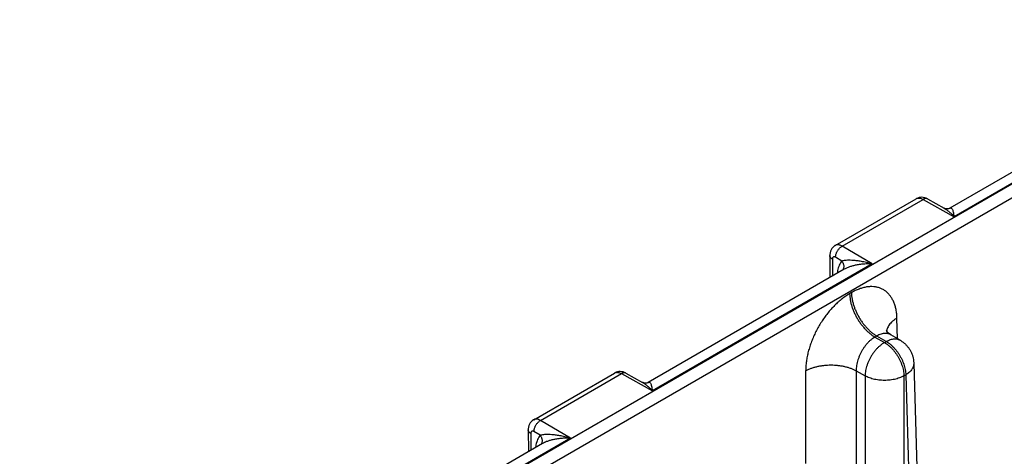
# Model space of a CAD drawing. Header units: inches. Extents: x 0 to 34, y 0 to 22.
# Tile 11 of 83: x 3.7 to 5.9, y 15.9 to 16.8. Entities that reach past the tile are written whole.
import ezdxf

# ---------------------------------------------------------------- set-up
doc = ezdxf.new("R2010")
doc.units = ezdxf.units.IN
doc.header["$LTSCALE"] = 1.87
doc.header["$MEASUREMENT"] = 0
doc.layers.get('0').update_dxf_attribs({"linetype": 'CONTINUOUS'})

msp = doc.modelspace()

# ---------------------------------------------------------------- linework, layer by layer
at = {"color": 7, "linetype": 'CONTINUOUS'}
for p, q in [((8.9531, 18.2464), (3.7273, 15.2291)), ((8.9666, 18.2233), (3.7408, 15.2061)), ((6.2434, 16.6836), (5.7644, 16.407)), ((6.1826, 16.6721), (5.7552, 16.4254)), ((5.5056, 16.3444), (5.6818, 16.4461)), ((5.5205, 16.3429), (5.6969, 16.4447)), ((5.6969, 16.4447), (5.7644, 16.407)), ((5.7066, 16.4458), (5.7429, 16.4256)), ((5.5858, 16.3039), (5.5205, 16.3429)), ((5.4936, 16.3223), (5.4939, 16.2745)), ((5.5199, 16.3103), (5.5061, 16.3185)), ((5.5858, 16.3039), (5.1068, 16.0273)), ((5.4992, 16.3144), (5.4995, 16.2777)), ((5.525, 16.2924), (5.0976, 16.0457)), ((5.5408, 16.2415), (5.5368, 16.2392)), ((5.6414, 16.1411), (5.64, 16.1861)), ((5.5959, 16.147), (5.592, 16.1448)), ((5.592, 16.1448), (5.6127, 16.1328)), ((5.6167, 16.135), (5.5959, 16.147)), ((5.6467, 16.138), (5.6264, 16.1497)), ((5.6127, 16.1328), (5.6167, 16.135)), ((5.6767, 16.0879), (5.7126, 14.9004)), ((4.848, 15.9647), (5.0242, 16.0664)), ((4.8629, 15.9632), (5.0392, 16.065)), ((5.0392, 16.065), (5.1068, 16.0273)), ((5.049, 16.0661), (5.0853, 16.0459)), ((5.4409, 16.0712), (5.4409, 15.8693)), ((5.5512, 16.0712), (5.5512, 14.8638)), ((5.5512, 16.0712), (5.5703, 16.0601)), ((5.5703, 16.0601), (5.5703, 14.8528)), ((5.6552, 16.0601), (5.6591, 16.0624)), ((5.6552, 16.0601), (5.6552, 14.8528)), ((5.6591, 16.0624), (5.695, 14.8757)), ((4.9281, 15.9242), (4.8629, 15.9632)), ((4.836, 15.9426), (4.8363, 15.8948)), ((4.8416, 15.9347), (4.8418, 15.898)), ((4.8623, 15.9306), (4.8485, 15.9388)), ((4.8673, 15.9127), (4.44, 15.666)), ((4.9281, 15.9242), (4.4492, 15.6476))]:
    msp.add_line(p, q, dxfattribs=at)
for points in [[(5.7066, 16.4458), (5.7038, 16.4472), (5.7006, 16.4483), (5.6974, 16.449), (5.6942, 16.4493), (5.6911, 16.4491), (5.6881, 16.4486), (5.6852, 16.4477), (5.6824, 16.4465), (5.6818, 16.4461)], [(5.7552, 16.4254), (5.7549, 16.4252), (5.7539, 16.4248), (5.7523, 16.4243), (5.7504, 16.424), (5.7482, 16.424), (5.746, 16.4244), (5.744, 16.4251), (5.7429, 16.4256)], [(5.5056, 16.3444), (5.5048, 16.3439), (5.5023, 16.3421), (5.5, 16.3399), (5.498, 16.3374), (5.4964, 16.3346), (5.4951, 16.3315), (5.4941, 16.3282), (5.4937, 16.3247), (5.4936, 16.3223)], [(5.6264, 16.1497), (5.6238, 16.1514), (5.6213, 16.1535), (5.6193, 16.1555), (5.6178, 16.1573), (5.6169, 16.1588), (5.6164, 16.1597), (5.6163, 16.1599)], [(5.049, 16.0661), (5.0462, 16.0675), (5.043, 16.0686), (5.0398, 16.0693), (5.0366, 16.0696), (5.0335, 16.0695), (5.0305, 16.0689), (5.0276, 16.068), (5.0248, 16.0668), (5.0242, 16.0664)], [(5.0976, 16.0457), (5.0973, 16.0455), (5.0962, 16.0451), (5.0947, 16.0446), (5.0928, 16.0443), (5.0906, 16.0443), (5.0884, 16.0447), (5.0864, 16.0454), (5.0853, 16.0459)], [(4.848, 15.9647), (4.8472, 15.9642), (4.8447, 15.9624), (4.8424, 15.9602), (4.8404, 15.9577), (4.8387, 15.9549), (4.8374, 15.9518), (4.8365, 15.9485), (4.836, 15.945), (4.836, 15.9426)]]:
    msp.add_lwpolyline(points, dxfattribs=at)
for points, knots in [([(5.6818, 16.4461), (5.6824, 16.4465), (5.6838, 16.4471), (5.6862, 16.4476), (5.6887, 16.4475), (5.6914, 16.4471), (5.6942, 16.4461), (5.696, 16.4452), (5.6969, 16.4447)], [0, 0, 0, 0, 0.141194, 0.291231, 0.449901, 0.620023, 0.803203, 1, 1, 1, 1]), ([(5.7066, 16.4458), (5.7064, 16.4459), (5.7057, 16.4463), (5.7043, 16.4466), (5.7026, 16.4467), (5.7007, 16.4464), (5.6988, 16.4457), (5.6975, 16.4451), (5.6969, 16.4447)], [0, 0, 0, 0, 0.069416, 0.230225, 0.400076, 0.583513, 0.783188, 1, 1, 1, 1]), ([(5.7429, 16.4256), (5.7443, 16.4248), (5.7475, 16.4227), (5.7526, 16.4188), (5.7584, 16.4135), (5.7623, 16.4093), (5.7644, 16.407)], [0, 0, 0, 0, 0.17402, 0.400051, 0.671322, 1, 1, 1, 1]), ([(5.7552, 16.4254), (5.7556, 16.4256), (5.7565, 16.426), (5.7579, 16.4261), (5.7593, 16.4252), (5.7605, 16.4235), (5.7616, 16.4209), (5.7626, 16.4172), (5.7635, 16.4124), (5.7641, 16.4089), (5.7644, 16.407)], [0, 0, 0, 0, 0.060137, 0.116728, 0.178034, 0.261667, 0.380952, 0.543401, 0.750895, 1, 1, 1, 1]), ([(5.5205, 16.3429), (5.5196, 16.3434), (5.5179, 16.3443), (5.5151, 16.3453), (5.5125, 16.3458), (5.51, 16.3458), (5.5077, 16.3454), (5.5063, 16.3448), (5.5056, 16.3444)], [0, 0, 0, 0, 0.197501, 0.381028, 0.551165, 0.709613, 0.859302, 1, 1, 1, 1]), ([(5.5061, 16.3185), (5.5061, 16.3193), (5.5062, 16.321), (5.5067, 16.3235), (5.5074, 16.3261), (5.5084, 16.3287), (5.5096, 16.3312), (5.5111, 16.3336), (5.5127, 16.3359), (5.5145, 16.3381), (5.5164, 16.34), (5.5184, 16.3416), (5.5198, 16.3425), (5.5205, 16.3429)], [0, 0, 0, 0, 0.081904, 0.168816, 0.259919, 0.354182, 0.450431, 0.547405, 0.643815, 0.738393, 0.829949, 0.917435, 1, 1, 1, 1]), ([(5.4992, 16.3144), (5.4986, 16.3148), (5.4974, 16.3156), (5.4959, 16.317), (5.4947, 16.3184), (5.4939, 16.32), (5.4936, 16.3213), (5.4936, 16.3221), (5.4936, 16.3223)], [0, 0, 0, 0, 0.216812, 0.416825, 0.601053, 0.772201, 0.934771, 1, 1, 1, 1]), ([(5.5061, 16.3185), (5.5058, 16.3187), (5.5051, 16.3191), (5.504, 16.3194), (5.503, 16.3196), (5.502, 16.3194), (5.5012, 16.3191), (5.5005, 16.3185), (5.4999, 16.3177), (5.4995, 16.3168), (5.4992, 16.3156), (5.4992, 16.3148), (5.4992, 16.3144)], [0, 0, 0, 0, 0.11583, 0.222653, 0.320339, 0.410493, 0.496724, 0.583284, 0.674406, 0.773657, 0.882383, 1, 1, 1, 1]), ([(5.5199, 16.3103), (5.5187, 16.309), (5.5166, 16.3061), (5.514, 16.3012), (5.512, 16.2957), (5.5105, 16.2898), (5.5099, 16.2857), (5.5097, 16.2836)], [0, 0, 0, 0, 0.180597, 0.370998, 0.572633, 0.786231, 1, 1, 1, 1]), ([(5.5858, 16.3039), (5.5816, 16.3051), (5.5739, 16.3072), (5.5629, 16.3094), (5.5534, 16.3109), (5.5452, 16.3117), (5.5381, 16.312), (5.5322, 16.312), (5.5272, 16.3117), (5.5232, 16.3111), (5.5209, 16.3106), (5.5199, 16.3103)], [0, 0, 0, 0, 0.193274, 0.359425, 0.50242, 0.625169, 0.729915, 0.818436, 0.892176, 0.95234, 1, 1, 1, 1]), ([(5.5199, 16.3103), (5.5204, 16.3096), (5.5214, 16.308), (5.5226, 16.3056), (5.5234, 16.3031), (5.5239, 16.3005), (5.524, 16.298), (5.5237, 16.2956), (5.5231, 16.2933), (5.5223, 16.2916), (5.5217, 16.2907), (5.5215, 16.2904)], [0, 0, 0, 0, 0.130129, 0.257698, 0.382121, 0.503026, 0.6203, 0.734124, 0.844981, 0.953638, 1, 1, 1, 1]), ([(5.5858, 16.3039), (5.5822, 16.304), (5.5753, 16.3042), (5.5652, 16.3036), (5.5558, 16.3024), (5.5474, 16.3008), (5.5402, 16.2989), (5.5341, 16.2968), (5.5291, 16.2947), (5.5262, 16.2931), (5.5249, 16.2924)], [0, 0, 0, 0, 0.169762, 0.332933, 0.4845, 0.620918, 0.740658, 0.843683, 0.930975, 1, 1, 1, 1]), ([(5.64, 16.1861), (5.6399, 16.1893), (5.6395, 16.1954), (5.6381, 16.2044), (5.6361, 16.2129), (5.6333, 16.2207), (5.6298, 16.2278), (5.6257, 16.2342), (5.621, 16.2398), (5.6156, 16.2446), (5.6097, 16.2485), (5.6033, 16.2515), (5.5964, 16.2535), (5.5892, 16.2546), (5.5816, 16.2548), (5.5737, 16.2539), (5.5656, 16.2522), (5.5573, 16.2495), (5.5489, 16.2459), (5.5435, 16.243), (5.5408, 16.2415)], [0, 0, 0, 0, 0.065273, 0.128002, 0.188011, 0.245241, 0.2998, 0.35205, 0.402476, 0.451605, 0.500046, 0.548484, 0.597603, 0.648015, 0.700242, 0.754781, 0.811999, 0.872009, 0.934739, 1, 1, 1, 1]), ([(5.5368, 16.2392), (5.534, 16.2375), (5.5283, 16.234), (5.52, 16.2279), (5.5118, 16.221), (5.5038, 16.2135), (5.4961, 16.2052), (5.4886, 16.1964), (5.4816, 16.1871), (5.475, 16.1773), (5.4688, 16.1671), (5.4632, 16.1567), (5.4581, 16.1459), (5.4536, 16.1351), (5.4498, 16.1241), (5.4466, 16.1132), (5.4441, 16.1024), (5.4423, 16.0917), (5.4412, 16.0813), (5.4409, 16.0745), (5.4409, 16.0712)], [0, 0, 0, 0, 0.048996, 0.100205, 0.153371, 0.208186, 0.26433, 0.321608, 0.37982, 0.438676, 0.497869, 0.557121, 0.616157, 0.674666, 0.732354, 0.789008, 0.844415, 0.898253, 0.9502, 1, 1, 1, 1]), ([(5.5368, 16.2392), (5.5369, 16.2369), (5.5371, 16.2323), (5.5381, 16.2252), (5.5397, 16.218), (5.5418, 16.2106), (5.5445, 16.2033), (5.5476, 16.196), (5.5513, 16.1888), (5.5553, 16.1819), (5.5598, 16.1752), (5.5646, 16.1689), (5.5697, 16.163), (5.575, 16.1575), (5.5805, 16.1527), (5.5861, 16.1484), (5.59, 16.1459), (5.592, 16.1448)], [0, 0, 0, 0, 0.06004, 0.122835, 0.188083, 0.255414, 0.324408, 0.394603, 0.465512, 0.536632, 0.607456, 0.677482, 0.746227, 0.813236, 0.878096, 0.940447, 1, 1, 1, 1]), ([(5.5408, 16.2415), (5.5408, 16.2392), (5.5411, 16.2345), (5.5421, 16.2275), (5.5436, 16.2203), (5.5457, 16.2129), (5.5484, 16.2056), (5.5516, 16.1983), (5.5552, 16.1911), (5.5593, 16.1841), (5.5637, 16.1775), (5.5685, 16.1711), (5.5736, 16.1652), (5.5789, 16.1598), (5.5844, 16.1549), (5.5901, 16.1507), (5.594, 16.1482), (5.5959, 16.147)], [0, 0, 0, 0, 0.06004, 0.122835, 0.188083, 0.255414, 0.324408, 0.394603, 0.465512, 0.536632, 0.607456, 0.677482, 0.746227, 0.813236, 0.878096, 0.940447, 1, 1, 1, 1]), ([(5.64, 16.1861), (5.6382, 16.1851), (5.6349, 16.1829), (5.6303, 16.1792), (5.6264, 16.1754), (5.6231, 16.1713), (5.6205, 16.1671), (5.6187, 16.1631), (5.618, 16.1606), (5.6178, 16.1595)], [0, 0, 0, 0, 0.17281, 0.336759, 0.491831, 0.638378, 0.777177, 0.909461, 1, 1, 1, 1]), ([(5.592, 16.1448), (5.5904, 16.1438), (5.5872, 16.1418), (5.5826, 16.1382), (5.5781, 16.134), (5.5738, 16.1294), (5.5698, 16.1244), (5.5661, 16.119), (5.5627, 16.1133), (5.5596, 16.1074), (5.557, 16.1013), (5.5549, 16.0952), (5.5532, 16.089), (5.552, 16.0829), (5.5513, 16.077), (5.5512, 16.0731), (5.5512, 16.0712)], [0, 0, 0, 0, 0.063628, 0.130343, 0.199827, 0.271667, 0.345379, 0.42043, 0.496247, 0.572237, 0.647803, 0.722358, 0.795342, 0.866236, 0.934579, 1, 1, 1, 1]), ([(5.6264, 16.1497), (5.6263, 16.1498), (5.6251, 16.1505), (5.6225, 16.1516), (5.6185, 16.1526), (5.6142, 16.1528), (5.6097, 16.1524), (5.6052, 16.1513), (5.6005, 16.1495), (5.5974, 16.1479), (5.5959, 16.147)], [0, 0, 0, 0, 0.01009, 0.1349, 0.262059, 0.393997, 0.532664, 0.679442, 0.835128, 1, 1, 1, 1]), ([(5.6127, 16.1328), (5.6111, 16.1318), (5.6079, 16.1298), (5.6033, 16.1262), (5.5988, 16.1221), (5.5945, 16.1176), (5.5903, 16.1126), (5.5865, 16.1072), (5.583, 16.1016), (5.5798, 16.0958), (5.577, 16.0898), (5.5747, 16.0837), (5.5728, 16.0777), (5.5715, 16.0717), (5.5706, 16.0659), (5.5704, 16.062), (5.5703, 16.0601)], [0, 0, 0, 0, 0.063574, 0.13041, 0.200286, 0.272674, 0.346853, 0.422303, 0.49845, 0.574671, 0.650311, 0.724766, 0.797463, 0.867867, 0.935508, 1, 1, 1, 1]), ([(5.6127, 16.1328), (5.6144, 16.1318), (5.6176, 16.1298), (5.6222, 16.1262), (5.6267, 16.1221), (5.6311, 16.1175), (5.6352, 16.1125), (5.639, 16.1072), (5.6425, 16.1016), (5.6457, 16.0958), (5.6485, 16.0898), (5.6508, 16.0837), (5.6527, 16.0777), (5.654, 16.0717), (5.6549, 16.0659), (5.6551, 16.062), (5.6552, 16.0601)], [0, 0, 0, 0, 0.063916, 0.131024, 0.200956, 0.273257, 0.347406, 0.422831, 0.498925, 0.575069, 0.650639, 0.725026, 0.797653, 0.867988, 0.935564, 1, 1, 1, 1]), ([(5.6167, 16.135), (5.6182, 16.1359), (5.6212, 16.1375), (5.6259, 16.1393), (5.6304, 16.1404), (5.6348, 16.1409), (5.639, 16.1407), (5.6429, 16.1398), (5.6454, 16.1388), (5.6466, 16.1381), (5.6467, 16.138)], [0, 0, 0, 0, 0.167394, 0.324928, 0.472747, 0.611553, 0.742678, 0.868103, 0.990384, 1, 1, 1, 1]), ([(5.6167, 16.135), (5.6183, 16.1341), (5.6215, 16.1321), (5.6261, 16.1285), (5.6306, 16.1244), (5.635, 16.1198), (5.6391, 16.1148), (5.6429, 16.1095), (5.6465, 16.1039), (5.6496, 16.0981), (5.6524, 16.0921), (5.6547, 16.086), (5.6566, 16.08), (5.658, 16.074), (5.6588, 16.0681), (5.6591, 16.0643), (5.6591, 16.0624)], [0, 0, 0, 0, 0.063574, 0.13041, 0.200286, 0.272674, 0.346853, 0.422303, 0.49845, 0.574671, 0.650311, 0.724766, 0.797463, 0.867867, 0.935508, 1, 1, 1, 1]), ([(5.6467, 16.138), (5.6486, 16.1369), (5.6522, 16.1345), (5.6573, 16.1304), (5.6619, 16.1256), (5.6661, 16.1204), (5.6696, 16.1147), (5.6725, 16.1085), (5.6746, 16.1021), (5.6761, 16.0955), (5.6765, 16.0907), (5.6766, 16.0882), (5.6767, 16.0879)], [0, 0, 0, 0, 0.106945, 0.213985, 0.323489, 0.431887, 0.542942, 0.652064, 0.764204, 0.873564, 0.985403, 1, 1, 1, 1]), ([(5.4409, 16.0712), (5.4428, 16.0722), (5.4467, 16.0742), (5.4528, 16.0767), (5.4594, 16.0789), (5.4663, 16.0807), (5.4735, 16.0821), (5.4809, 16.0831), (5.4884, 16.0838), (5.4961, 16.084), (5.5037, 16.0838), (5.5113, 16.0831), (5.5187, 16.0821), (5.5259, 16.0807), (5.5328, 16.0789), (5.5393, 16.0767), (5.5455, 16.0742), (5.5494, 16.0722), (5.5512, 16.0712)], [0, 0, 0, 0, 0.055565, 0.113741, 0.174274, 0.236852, 0.301118, 0.366679, 0.433119, 0.500001, 0.566884, 0.633323, 0.698884, 0.76315, 0.825727, 0.88626, 0.944435, 1, 1, 1, 1]), ([(5.6767, 16.0879), (5.6767, 16.0871), (5.6766, 16.085), (5.676, 16.0818), (5.6747, 16.0782), (5.6727, 16.0747), (5.6701, 16.0713), (5.667, 16.0681), (5.6633, 16.0651), (5.6605, 16.0633), (5.6591, 16.0624)], [0, 0, 0, 0, 0.073905, 0.187547, 0.305045, 0.428314, 0.558771, 0.697321, 0.844392, 1, 1, 1, 1]), ([(5.0242, 16.0664), (5.0248, 16.0668), (5.0262, 16.0674), (5.0286, 16.0679), (5.0311, 16.0679), (5.0338, 16.0674), (5.0365, 16.0664), (5.0383, 16.0655), (5.0392, 16.065)], [0, 0, 0, 0, 0.141194, 0.291231, 0.449901, 0.620023, 0.803203, 1, 1, 1, 1]), ([(5.049, 16.0661), (5.0488, 16.0662), (5.0481, 16.0666), (5.0467, 16.067), (5.045, 16.067), (5.0431, 16.0667), (5.0411, 16.066), (5.0399, 16.0654), (5.0392, 16.065)], [0, 0, 0, 0, 0.069416, 0.230225, 0.400076, 0.583513, 0.783188, 1, 1, 1, 1]), ([(5.6552, 16.0601), (5.6537, 16.0593), (5.6505, 16.0577), (5.6454, 16.0557), (5.64, 16.0539), (5.6343, 16.0525), (5.6283, 16.0514), (5.6222, 16.0507), (5.6159, 16.0503), (5.6097, 16.0503), (5.6034, 16.0507), (5.5973, 16.0514), (5.5913, 16.0525), (5.5856, 16.0539), (5.5801, 16.0557), (5.575, 16.0577), (5.5718, 16.0593), (5.5703, 16.0601)], [0, 0, 0, 0, 0.059033, 0.121065, 0.185924, 0.253198, 0.322257, 0.3926, 0.463767, 0.535233, 0.606437, 0.676831, 0.745907, 0.813179, 0.878202, 0.940582, 1, 1, 1, 1]), ([(5.0853, 16.0459), (5.0867, 16.0451), (5.0899, 16.0431), (5.095, 16.0391), (5.1008, 16.0338), (5.1047, 16.0297), (5.1068, 16.0273)], [0, 0, 0, 0, 0.17402, 0.400051, 0.671322, 1, 1, 1, 1]), ([(5.0976, 16.0457), (5.098, 16.0459), (5.0988, 16.0463), (5.1003, 16.0464), (5.1017, 16.0455), (5.1029, 16.0438), (5.104, 16.0412), (5.105, 16.0375), (5.1059, 16.0328), (5.1065, 16.0292), (5.1068, 16.0273)], [0, 0, 0, 0, 0.060137, 0.116728, 0.178034, 0.261667, 0.380952, 0.543401, 0.750895, 1, 1, 1, 1]), ([(4.8629, 15.9632), (4.862, 15.9637), (4.8602, 15.9646), (4.8575, 15.9656), (4.8549, 15.9661), (4.8524, 15.9661), (4.85, 15.9657), (4.8486, 15.9651), (4.848, 15.9647)], [0, 0, 0, 0, 0.197501, 0.381028, 0.551165, 0.709613, 0.859302, 1, 1, 1, 1]), ([(4.8485, 15.9388), (4.8485, 15.9396), (4.8486, 15.9413), (4.8491, 15.9438), (4.8498, 15.9464), (4.8508, 15.949), (4.852, 15.9515), (4.8535, 15.954), (4.8551, 15.9563), (4.8569, 15.9584), (4.8588, 15.9603), (4.8608, 15.9619), (4.8622, 15.9628), (4.8629, 15.9632)], [0, 0, 0, 0, 0.081904, 0.168816, 0.259919, 0.354182, 0.450431, 0.547405, 0.643815, 0.738393, 0.829949, 0.917435, 1, 1, 1, 1]), ([(4.8416, 15.9347), (4.8409, 15.9351), (4.8398, 15.9359), (4.8383, 15.9373), (4.8371, 15.9387), (4.8363, 15.9403), (4.836, 15.9416), (4.836, 15.9424), (4.836, 15.9426)], [0, 0, 0, 0, 0.216812, 0.416825, 0.601053, 0.772201, 0.934771, 1, 1, 1, 1]), ([(4.8485, 15.9388), (4.8482, 15.939), (4.8475, 15.9394), (4.8464, 15.9397), (4.8454, 15.9399), (4.8444, 15.9397), (4.8436, 15.9394), (4.8428, 15.9388), (4.8423, 15.938), (4.8419, 15.9371), (4.8416, 15.9359), (4.8416, 15.9352), (4.8416, 15.9347)], [0, 0, 0, 0, 0.11583, 0.222653, 0.320339, 0.410493, 0.496724, 0.583284, 0.674406, 0.773657, 0.882383, 1, 1, 1, 1]), ([(4.8623, 15.9306), (4.8611, 15.9293), (4.859, 15.9264), (4.8564, 15.9215), (4.8543, 15.916), (4.8529, 15.9101), (4.8523, 15.906), (4.8521, 15.9039)], [0, 0, 0, 0, 0.180597, 0.370998, 0.572633, 0.786231, 1, 1, 1, 1]), ([(4.9281, 15.9242), (4.924, 15.9254), (4.9163, 15.9275), (4.9053, 15.9297), (4.8958, 15.9312), (4.8876, 15.932), (4.8805, 15.9324), (4.8746, 15.9323), (4.8696, 15.932), (4.8656, 15.9314), (4.8633, 15.9309), (4.8623, 15.9306)], [0, 0, 0, 0, 0.193274, 0.359425, 0.50242, 0.625169, 0.729915, 0.818436, 0.892176, 0.95234, 1, 1, 1, 1]), ([(4.8623, 15.9306), (4.8628, 15.9299), (4.8638, 15.9283), (4.8649, 15.9259), (4.8658, 15.9234), (4.8663, 15.9208), (4.8664, 15.9183), (4.8661, 15.9159), (4.8655, 15.9136), (4.8647, 15.9119), (4.8641, 15.911), (4.8639, 15.9107)], [0, 0, 0, 0, 0.130129, 0.257698, 0.382121, 0.503026, 0.6203, 0.734124, 0.844981, 0.953638, 1, 1, 1, 1]), ([(4.9281, 15.9242), (4.9246, 15.9244), (4.9177, 15.9245), (4.9075, 15.9239), (4.8982, 15.9227), (4.8898, 15.9211), (4.8826, 15.9192), (4.8765, 15.9171), (4.8715, 15.915), (4.8686, 15.9135), (4.8673, 15.9127)], [0, 0, 0, 0, 0.169762, 0.332933, 0.4845, 0.620918, 0.740658, 0.843683, 0.930975, 1, 1, 1, 1])]:
    msp.add_open_spline(points, degree=3, knots=knots, dxfattribs=at)
for points in [[(5.6178, 16.1595), (5.6177, 16.1591), (5.6176, 16.1587), (5.6175, 16.1582)], [(5.6175, 16.1582), (5.6175, 16.1581), (5.6175, 16.1579), (5.6175, 16.1578)]]:
    msp.add_open_spline(points, degree=3, dxfattribs=at)

doc.saveas('drawing.dxf')
